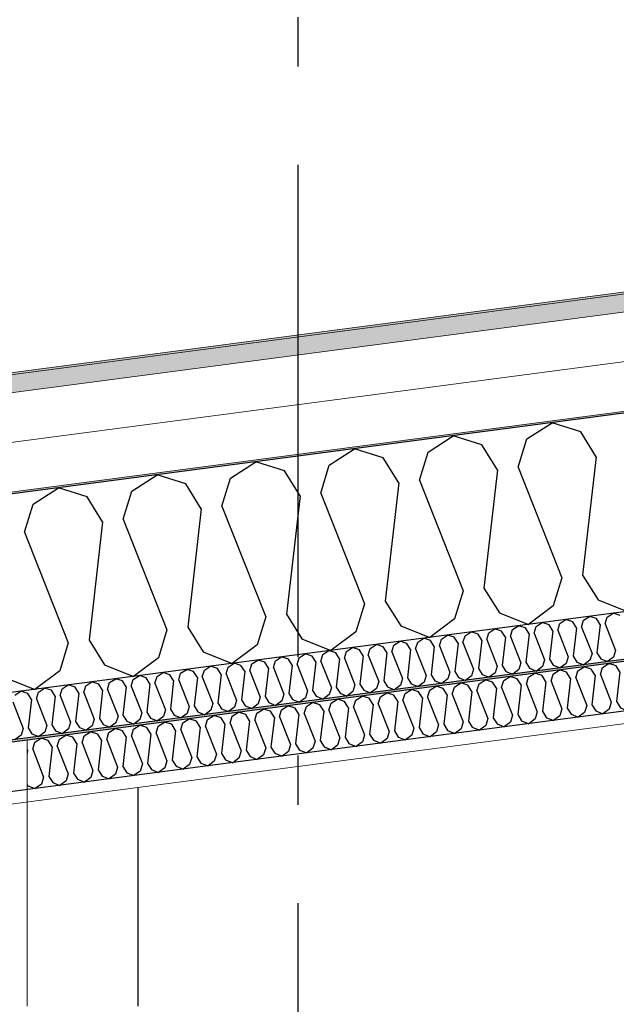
# Model space of a CAD drawing. Header units: millimetres. Extents: x -78920 to -55226, y -2070 to 13065.
# Tile 52 of 78: x -67756 to -67150, y 10012 to 11012. Entities that reach past the tile are written whole.
import ezdxf
from ezdxf.enums import TextEntityAlignment as Align

# ---------------------------------------------------------------- set-up
doc = ezdxf.new("R2010")
doc.units = ezdxf.units.MM
doc.header["$LTSCALE"] = 0.5
doc.header["$MEASUREMENT"] = 0
doc.linetypes.add('Akselinje', pattern=[1500, 1000, -200, 100, -200])
doc.linetypes.add('PLINE', pattern=[0])
doc.layers.add('236- Innvendig kledning og overflate(Nye konstruksjoner)', color=7, linetype='Continuous', lineweight=0)
doc.layers.add('262- Taktekking(Nye konstruksjoner)', color=7, linetype='Continuous', lineweight=0)
for name, color, linetype in [('242- Ikke-bærende innervegger (Skravur)(Nye konstruksjoner)', 7, 'Continuous'), ('242- Ikke-bærende innervegger(Nye konstruksjoner)', 7, 'Continuous'), ('256- Faste himlinger og overflatebehandling (Skravur)(Nye konstruksjoner)', 7, 'Continuous'), ('256- Faste himlinger og overflatebehandling(Nye konstruksjoner)', 7, 'Continuous'), ('261- Primærkonstruksjon (tak)', 7, 'Continuous'), ('261- Primærkonstruksjon (tak) (Skravur)', 7, 'Continuous'), ('262- Taktekking (Skravur)(Nye konstruksjoner)', 7, 'Continuous'), ('82-- Modullinjer', 7, 'Continuous'), ('832- Tekst bygning(Nye konstruksjoner)', 7, 'Continuous')]:
    doc.layers.add(name, color=color, linetype=linetype)
doc.styles.add('GENERATED_STYLE_1', font='arial.ttf')
doc.dimstyles.new('GENERATED_STYLE__2', dxfattribs={"dimtxt": 0.18, "dimasz": 182.4, "dimexe": 0.18, "dimexo": 0.0625, "dimgap": 0, "dimtad": 0, "dimtih": 1, "dimtoh": 1, "dimdec": 4, "dimzin": 0, "dimdsep": 46, "dimcen": 0.09, "dimadec": 0, "dimazin": 0, "dimtfac": 1, "dimtdec": 4, "dimtmove": 0, "dimatfit": 3, "dimldrblk": 'ARROWHEAD_5', "dimfxl": 1, "dimtolj": 1, "dimtzin": 0, "dimarcsym": 0})

# ---------------------------------------------------------------- blocks, each defined once
blk = doc.blocks.new('*X5')
at = {"layer": '261- Primærkonstruksjon (tak) (Skravur)', "linetype": 'PLINE'}
for p, q in [((-67240.6, 10586.2), (-67214.9, 10602.7)), ((-67185.8, 10593.4), (-67214.9, 10602.7)), ((-67170, 10568.1), (-67185.8, 10593.4)), ((-67340.9, 10572.9), (-67315.2, 10589.5)), ((-67286.1, 10580.2), (-67315.2, 10589.5)), ((-67249.3, 10557.7), (-67240.6, 10586.2)), ((-67441.2, 10559.7), (-67415.5, 10576.3)), ((-67386.4, 10567), (-67415.5, 10576.3)), ((-67349.6, 10544.5), (-67340.9, 10572.9)), ((-67270.3, 10554.9), (-67286.1, 10580.2)), ((-67541.5, 10546.5), (-67515.8, 10563.1)), ((-67486.7, 10553.7), (-67515.8, 10563.1)), ((-67370.6, 10541.7), (-67386.4, 10567)), ((-67170, 10568.1), (-67183.8, 10448)), ((-67470.9, 10528.5), (-67486.7, 10553.7)), ((-67449.9, 10531.3), (-67441.2, 10559.7)), ((-67270.3, 10554.9), (-67284.1, 10434.8)), ((-67249.3, 10557.7), (-67204.9, 10445.2)), ((-67641.8, 10533.3), (-67616.1, 10549.9)), ((-67587, 10540.5), (-67616.1, 10549.9)), ((-67550.2, 10518.1), (-67541.5, 10546.5)), ((-67370.6, 10541.7), (-67384.4, 10421.6)), ((-67349.6, 10544.5), (-67305.2, 10432)), ((-67742.1, 10520.1), (-67716.4, 10536.7)), ((-67687.3, 10527.3), (-67716.4, 10536.7)), ((-67650.5, 10504.9), (-67641.8, 10533.3)), ((-67571.3, 10515.3), (-67587, 10540.5)), ((-67449.9, 10531.3), (-67405.5, 10418.8)), ((-67671.6, 10502.1), (-67687.3, 10527.3)), ((-67470.9, 10528.5), (-67484.7, 10408.4)), ((-67750.8, 10491.7), (-67742.1, 10520.1)), ((-67571.3, 10515.3), (-67585, 10395.1)), ((-67550.2, 10518.1), (-67505.8, 10405.6)), ((-67671.6, 10502.1), (-67685.3, 10381.9)), ((-67650.5, 10504.9), (-67606.1, 10392.4)), ((-67750.8, 10491.7), (-67706.4, 10379.2)), ((-67204.9, 10445.2), (-67213.6, 10416.7)), ((-67183.8, 10448), (-67168, 10422.7)), ((-67305.2, 10432), (-67313.9, 10403.5)), ((-67284.1, 10434.8), (-67268.3, 10409.5)), ((-67384.4, 10421.6), (-67368.6, 10396.3)), ((-67168, 10422.7), (-67138.6, 10411)), ((-67405.5, 10418.8), (-67414.2, 10390.3)), ((-67213.6, 10416.7), (-67238.9, 10397.8)), ((-67505.8, 10405.6), (-67514.5, 10377.1)), ((-67484.7, 10408.4), (-67469, 10383.1)), ((-67313.9, 10403.5), (-67339.2, 10384.6)), ((-67268.3, 10409.5), (-67238.9, 10397.8)), ((-67606.1, 10392.4), (-67614.8, 10363.9)), ((-67585, 10395.1), (-67569.3, 10369.9)), ((-67368.6, 10396.3), (-67339.2, 10384.6)), ((-67685.3, 10381.9), (-67669.6, 10356.7)), ((-67469, 10383.1), (-67439.5, 10371.4)), ((-67414.2, 10390.3), (-67439.5, 10371.4)), ((-67706.4, 10379.2), (-67715.1, 10350.7)), ((-67514.5, 10377.1), (-67539.9, 10358.2)), ((-67614.8, 10363.9), (-67640.2, 10345)), ((-67569.3, 10369.9), (-67539.9, 10358.2)), ((-67669.6, 10356.7), (-67640.2, 10345)), ((-67769.9, 10343.5), (-67740.5, 10331.8)), ((-67715.1, 10350.7), (-67740.5, 10331.8))]:
    blk.add_line(p, q, dxfattribs=at)
blk = doc.blocks.new('*X33')
at = {"layer": '256- Faste himlinger og overflatebehandling (Skravur)(Nye konstruksjoner)', "linetype": 'PLINE'}
for p, q in [((-67063.3, 10367.2), (-67056.9, 10371.4)), ((-67049.6, 10369), (-67056.9, 10371.4)), ((-67038.2, 10370.5), (-67031.8, 10374.7)), ((-67024.5, 10372.3), (-67031.8, 10374.7)), ((-67020.6, 10366), (-67024.5, 10372.3)), ((-67015.3, 10366.7), (-67013.1, 10373.8)), ((-67013.1, 10373.8), (-67010.7, 10375.4)), ((-67138.5, 10357.3), (-67132.1, 10361.5)), ((-67124.8, 10359.1), (-67132.1, 10361.5)), ((-67113.4, 10360.6), (-67107, 10364.8)), ((-67099.7, 10362.4), (-67107, 10364.8)), ((-67095.8, 10356.1), (-67099.7, 10362.4)), ((-67090.5, 10356.8), (-67088.4, 10363.9)), ((-67088.4, 10363.9), (-67081.9, 10368.1)), ((-67074.7, 10365.7), (-67081.9, 10368.1)), ((-67070.7, 10359.4), (-67074.7, 10365.7)), ((-67065.5, 10360.1), (-67063.3, 10367.2)), ((-67045.7, 10362.7), (-67049.6, 10369)), ((-67045.7, 10362.7), (-67049.1, 10332.7)), ((-67040.4, 10363.4), (-67038.2, 10370.5)), ((-67040.4, 10363.4), (-67029.3, 10335.3)), ((-67020.6, 10366), (-67024, 10336)), ((-67015.3, 10366.7), (-67010.7, 10354.9)), ((-67213.8, 10347.4), (-67207.3, 10351.6)), ((-67200.1, 10349.2), (-67207.3, 10351.6)), ((-67188.7, 10350.7), (-67182.3, 10354.9)), ((-67175, 10352.5), (-67182.3, 10354.9)), ((-67171, 10346.2), (-67175, 10352.5)), ((-67165.8, 10346.9), (-67163.6, 10354)), ((-67163.6, 10354), (-67157.2, 10358.2)), ((-67149.9, 10355.8), (-67157.2, 10358.2)), ((-67146, 10349.5), (-67149.9, 10355.8)), ((-67140.7, 10350.2), (-67138.5, 10357.3)), ((-67120.9, 10352.8), (-67124.8, 10359.1)), ((-67120.9, 10352.8), (-67124.3, 10322.8)), ((-67115.6, 10353.5), (-67113.4, 10360.6)), ((-67115.6, 10353.5), (-67104.5, 10325.4)), ((-67095.8, 10356.1), (-67099.3, 10326.1)), ((-67090.5, 10356.8), (-67079.4, 10328.7)), ((-67070.7, 10359.4), (-67074.2, 10329.4)), ((-67065.5, 10360.1), (-67054.4, 10332)), ((-67289, 10337.5), (-67282.6, 10341.7)), ((-67275.3, 10339.3), (-67282.6, 10341.7)), ((-67263.9, 10340.8), (-67257.5, 10345)), ((-67250.2, 10342.6), (-67257.5, 10345)), ((-67246.3, 10336.3), (-67250.2, 10342.6)), ((-67241, 10337), (-67238.8, 10344.1)), ((-67238.8, 10344.1), (-67232.4, 10348.3)), ((-67225.1, 10345.9), (-67232.4, 10348.3)), ((-67221.2, 10339.6), (-67225.1, 10345.9)), ((-67215.9, 10340.3), (-67213.8, 10347.4)), ((-67196.1, 10342.9), (-67200.1, 10349.2)), ((-67196.1, 10342.9), (-67199.6, 10312.9)), ((-67190.8, 10343.6), (-67188.7, 10350.7)), ((-67190.8, 10343.6), (-67179.7, 10315.5)), ((-67171, 10346.2), (-67174.5, 10316.2)), ((-67165.8, 10346.9), (-67154.7, 10318.8)), ((-67146, 10349.5), (-67149.4, 10319.5)), ((-67140.7, 10350.2), (-67129.6, 10322.1)), ((-67364.2, 10327.6), (-67357.8, 10331.8)), ((-67350.5, 10329.4), (-67357.8, 10331.8)), ((-67339.1, 10330.9), (-67332.7, 10335.1)), ((-67325.4, 10332.7), (-67332.7, 10335.1)), ((-67321.5, 10326.4), (-67325.4, 10332.7)), ((-67316.2, 10327.1), (-67314.1, 10334.2)), ((-67314.1, 10334.2), (-67307.6, 10338.4)), ((-67300.4, 10336), (-67307.6, 10338.4)), ((-67296.4, 10329.7), (-67300.4, 10336)), ((-67291.2, 10330.4), (-67289, 10337.5)), ((-67271.3, 10333), (-67275.3, 10339.3)), ((-67271.3, 10333), (-67274.8, 10303)), ((-67266.1, 10333.7), (-67263.9, 10340.8)), ((-67266.1, 10333.7), (-67255, 10305.6)), ((-67246.3, 10336.3), (-67249.7, 10306.3)), ((-67241, 10337), (-67229.9, 10308.9)), ((-67221.2, 10339.6), (-67224.6, 10309.6)), ((-67215.9, 10340.3), (-67204.8, 10312.2)), ((-67054.4, 10332), (-67056.5, 10324.9)), ((-67049.1, 10332.7), (-67045.2, 10326.4)), ((-67029.3, 10335.3), (-67031.5, 10328.2)), ((-67024, 10336), (-67020.1, 10329.7)), ((-67439.4, 10317.7), (-67433, 10321.8)), ((-67425.7, 10319.5), (-67433, 10321.8)), ((-67414.4, 10321), (-67407.9, 10325.1)), ((-67400.7, 10322.8), (-67407.9, 10325.1)), ((-67396.7, 10316.5), (-67400.7, 10322.8)), ((-67391.5, 10317.2), (-67389.3, 10324.3)), ((-67389.3, 10324.3), (-67382.9, 10328.4)), ((-67375.6, 10326.1), (-67382.9, 10328.4)), ((-67371.7, 10319.8), (-67375.6, 10326.1)), ((-67366.4, 10320.5), (-67364.2, 10327.6)), ((-67346.6, 10323.1), (-67350.5, 10329.4)), ((-67346.6, 10323.1), (-67350, 10293.1)), ((-67341.3, 10323.8), (-67339.1, 10330.9)), ((-67341.3, 10323.8), (-67330.2, 10295.7)), ((-67321.5, 10326.4), (-67324.9, 10296.4)), ((-67316.2, 10327.1), (-67305.1, 10299)), ((-67296.4, 10329.7), (-67299.9, 10299.7)), ((-67291.2, 10330.4), (-67280.1, 10302.3)), ((-67129.6, 10322.1), (-67131.8, 10315)), ((-67124.3, 10322.8), (-67120.4, 10316.5)), ((-67104.5, 10325.4), (-67106.7, 10318.3)), ((-67099.3, 10326.1), (-67095.3, 10319.8)), ((-67081.6, 10321.6), (-67088, 10316.8)), ((-67079.4, 10328.7), (-67081.6, 10321.6)), ((-67074.2, 10329.4), (-67070.2, 10323.1)), ((-67070.2, 10323.1), (-67062.9, 10320.1)), ((-67056.5, 10324.9), (-67062.9, 10320.1)), ((-67045.2, 10326.4), (-67037.8, 10323.4)), ((-67031.5, 10328.2), (-67037.8, 10323.4)), ((-67020.1, 10329.7), (-67012.7, 10326.7)), ((-67010.7, 10328.3), (-67012.7, 10326.7)), ((-67514.7, 10307.8), (-67508.2, 10311.9)), ((-67501, 10309.6), (-67508.2, 10311.9)), ((-67489.6, 10311.1), (-67483.2, 10315.2)), ((-67475.9, 10312.9), (-67483.2, 10315.2)), ((-67472, 10306.6), (-67475.9, 10312.9)), ((-67466.7, 10307.3), (-67464.5, 10314.4)), ((-67464.5, 10314.4), (-67458.1, 10318.5)), ((-67450.8, 10316.2), (-67458.1, 10318.5)), ((-67446.9, 10309.9), (-67450.8, 10316.2)), ((-67441.6, 10310.6), (-67439.4, 10317.7)), ((-67421.8, 10313.2), (-67425.7, 10319.5)), ((-67421.8, 10313.2), (-67425.2, 10283.2)), ((-67416.5, 10313.9), (-67414.4, 10321)), ((-67416.5, 10313.9), (-67405.4, 10285.8)), ((-67396.7, 10316.5), (-67400.2, 10286.5)), ((-67391.5, 10317.2), (-67380.4, 10289.1)), ((-67371.7, 10319.8), (-67375.1, 10289.8)), ((-67366.4, 10320.5), (-67355.3, 10292.4)), ((-67204.8, 10312.2), (-67207, 10305.1)), ((-67199.6, 10312.9), (-67195.6, 10306.6)), ((-67179.7, 10315.5), (-67181.9, 10308.4)), ((-67174.5, 10316.2), (-67170.5, 10309.9)), ((-67156.8, 10311.7), (-67163.2, 10306.9)), ((-67154.7, 10318.8), (-67156.8, 10311.7)), ((-67149.4, 10319.5), (-67145.5, 10313.2)), ((-67145.5, 10313.2), (-67138.1, 10310.2)), ((-67131.8, 10315), (-67138.1, 10310.2)), ((-67120.4, 10316.5), (-67113, 10313.5)), ((-67106.7, 10318.3), (-67113, 10313.5)), ((-67095.3, 10319.8), (-67088, 10316.8)), ((-67589.9, 10297.9), (-67583.5, 10302)), ((-67576.2, 10299.7), (-67583.5, 10302)), ((-67564.8, 10301.2), (-67558.4, 10305.3)), ((-67551.1, 10303), (-67558.4, 10305.3)), ((-67547.2, 10296.7), (-67551.1, 10303)), ((-67541.9, 10297.4), (-67539.7, 10304.5)), ((-67539.7, 10304.5), (-67533.3, 10308.6)), ((-67526.1, 10306.3), (-67533.3, 10308.6)), ((-67522.1, 10300), (-67526.1, 10306.3)), ((-67516.8, 10300.7), (-67514.7, 10307.8)), ((-67497, 10303.3), (-67501, 10309.6)), ((-67497, 10303.3), (-67500.5, 10273.3)), ((-67491.8, 10304), (-67489.6, 10311.1)), ((-67491.8, 10304), (-67480.7, 10275.9)), ((-67472, 10306.6), (-67475.4, 10276.6)), ((-67466.7, 10307.3), (-67455.6, 10279.2)), ((-67446.9, 10309.9), (-67450.3, 10279.9)), ((-67441.6, 10310.6), (-67430.5, 10282.5)), ((-67280.1, 10302.3), (-67282.2, 10295.2)), ((-67274.8, 10303), (-67270.8, 10296.7)), ((-67255, 10305.6), (-67257.2, 10298.5)), ((-67249.7, 10306.3), (-67245.8, 10300)), ((-67232.1, 10301.8), (-67238.4, 10297)), ((-67229.9, 10308.9), (-67232.1, 10301.8)), ((-67224.6, 10309.6), (-67220.7, 10303.3)), ((-67220.7, 10303.3), (-67213.3, 10300.3)), ((-67207, 10305.1), (-67213.3, 10300.3)), ((-67195.6, 10306.6), (-67188.3, 10303.6)), ((-67181.9, 10308.4), (-67188.3, 10303.6)), ((-67170.5, 10309.9), (-67163.2, 10306.9)), ((-67665.1, 10288), (-67658.7, 10292.1)), ((-67651.4, 10289.8), (-67658.7, 10292.1)), ((-67642.2, 10284.2), (-67640.1, 10291.3)), ((-67640.1, 10291.3), (-67633.6, 10295.4)), ((-67626.4, 10293.1), (-67633.6, 10295.4)), ((-67622.4, 10286.8), (-67626.4, 10293.1)), ((-67617.1, 10287.5), (-67615, 10294.6)), ((-67615, 10294.6), (-67608.6, 10298.7)), ((-67601.3, 10296.4), (-67608.6, 10298.7)), ((-67597.3, 10290.1), (-67601.3, 10296.4)), ((-67592.1, 10290.8), (-67589.9, 10297.9)), ((-67572.3, 10293.4), (-67576.2, 10299.7)), ((-67572.3, 10293.4), (-67575.7, 10263.3)), ((-67567, 10294.1), (-67564.8, 10301.2)), ((-67567, 10294.1), (-67555.9, 10266)), ((-67547.2, 10296.7), (-67550.6, 10266.7)), ((-67541.9, 10297.4), (-67530.8, 10269.3)), ((-67522.1, 10300), (-67525.6, 10270)), ((-67516.8, 10300.7), (-67505.7, 10272.6)), ((-67355.3, 10292.4), (-67357.5, 10285.3)), ((-67350, 10293.1), (-67346.1, 10286.7)), ((-67330.2, 10295.7), (-67332.4, 10288.6)), ((-67324.9, 10296.4), (-67321, 10290.1)), ((-67307.3, 10291.9), (-67313.6, 10287.1)), ((-67305.1, 10299), (-67307.3, 10291.9)), ((-67299.9, 10299.7), (-67295.9, 10293.4)), ((-67295.9, 10293.4), (-67288.6, 10290.4)), ((-67282.2, 10295.2), (-67288.6, 10290.4)), ((-67270.8, 10296.7), (-67263.5, 10293.7)), ((-67257.2, 10298.5), (-67263.5, 10293.7)), ((-67245.8, 10300), (-67238.4, 10297)), ((-67740.4, 10278.1), (-67733.9, 10282.2)), ((-67726.7, 10279.9), (-67733.9, 10282.2)), ((-67717.5, 10274.3), (-67715.3, 10281.4)), ((-67715.3, 10281.4), (-67708.9, 10285.5)), ((-67701.6, 10283.2), (-67708.9, 10285.5)), ((-67697.6, 10276.9), (-67701.6, 10283.2)), ((-67692.4, 10277.6), (-67690.2, 10284.7)), ((-67690.2, 10284.7), (-67683.8, 10288.8)), ((-67676.5, 10286.5), (-67683.8, 10288.8)), ((-67672.6, 10280.2), (-67676.5, 10286.5)), ((-67667.3, 10280.9), (-67665.1, 10288)), ((-67647.5, 10283.5), (-67651.4, 10289.8)), ((-67647.5, 10283.5), (-67650.9, 10253.4)), ((-67642.2, 10284.2), (-67631.1, 10256.1)), ((-67622.4, 10286.8), (-67625.9, 10256.7)), ((-67617.1, 10287.5), (-67606.1, 10259.4)), ((-67597.3, 10290.1), (-67600.8, 10260)), ((-67592.1, 10290.8), (-67581, 10262.7)), ((-67430.5, 10282.5), (-67432.7, 10275.3)), ((-67425.2, 10283.2), (-67421.3, 10276.8)), ((-67405.4, 10285.8), (-67407.6, 10278.6)), ((-67400.2, 10286.5), (-67396.2, 10280.1)), ((-67382.5, 10281.9), (-67388.9, 10277.2)), ((-67380.4, 10289.1), (-67382.5, 10281.9)), ((-67375.1, 10289.8), (-67371.2, 10283.4)), ((-67371.2, 10283.4), (-67363.8, 10280.5)), ((-67357.5, 10285.3), (-67363.8, 10280.5)), ((-67346.1, 10286.7), (-67338.7, 10283.8)), ((-67332.4, 10288.6), (-67338.7, 10283.8)), ((-67321, 10290.1), (-67313.6, 10287.1)), ((-67742.5, 10271), (-67740.4, 10278.1)), ((-67722.7, 10273.6), (-67726.7, 10279.9)), ((-67722.7, 10273.6), (-67726.2, 10243.5)), ((-67717.5, 10274.3), (-67706.4, 10246.1)), ((-67697.6, 10276.9), (-67701.1, 10246.8)), ((-67692.4, 10277.6), (-67681.3, 10249.5)), ((-67672.6, 10280.2), (-67676, 10250.1)), ((-67667.3, 10280.9), (-67656.2, 10252.8)), ((-67505.7, 10272.6), (-67507.9, 10265.4)), ((-67500.5, 10273.3), (-67496.5, 10266.9)), ((-67480.7, 10275.9), (-67482.8, 10268.7)), ((-67475.4, 10276.6), (-67471.5, 10270.2)), ((-67457.8, 10272), (-67464.1, 10267.3)), ((-67455.6, 10279.2), (-67457.8, 10272)), ((-67450.3, 10279.9), (-67446.4, 10273.5)), ((-67446.4, 10273.5), (-67439, 10270.6)), ((-67432.7, 10275.3), (-67439, 10270.6)), ((-67421.3, 10276.8), (-67414, 10273.9)), ((-67407.6, 10278.6), (-67414, 10273.9)), ((-67396.2, 10280.1), (-67388.9, 10277.2)), ((-67747.8, 10270.3), (-67748.2, 10270.9)), ((-67747.8, 10270.3), (-67748.2, 10267.1)), ((-67742.5, 10271), (-67731.4, 10242.8)), ((-67581, 10262.7), (-67583.1, 10255.5)), ((-67575.7, 10263.3), (-67571.8, 10257)), ((-67555.9, 10266), (-67558.1, 10258.8)), ((-67550.6, 10266.7), (-67546.7, 10260.3)), ((-67533, 10262.1), (-67539.3, 10257.4)), ((-67530.8, 10269.3), (-67533, 10262.1)), ((-67525.6, 10270), (-67521.6, 10263.6)), ((-67521.6, 10263.6), (-67514.3, 10260.7)), ((-67507.9, 10265.4), (-67514.3, 10260.7)), ((-67496.5, 10266.9), (-67489.2, 10264)), ((-67482.8, 10268.7), (-67489.2, 10264)), ((-67471.5, 10270.2), (-67464.1, 10267.3)), ((-67656.2, 10252.8), (-67658.4, 10245.6)), ((-67650.9, 10253.4), (-67647, 10247.1)), ((-67631.1, 10256.1), (-67633.3, 10248.9)), ((-67625.9, 10256.7), (-67621.9, 10250.4)), ((-67608.2, 10252.2), (-67614.6, 10247.5)), ((-67606.1, 10259.4), (-67608.2, 10252.2)), ((-67600.8, 10260), (-67596.8, 10253.7)), ((-67596.8, 10253.7), (-67589.5, 10250.8)), ((-67583.1, 10255.5), (-67589.5, 10250.8)), ((-67571.8, 10257), (-67564.4, 10254.1)), ((-67558.1, 10258.8), (-67564.4, 10254.1)), ((-67546.7, 10260.3), (-67539.3, 10257.4)), ((-67731.4, 10242.8), (-67733.6, 10235.7)), ((-67726.2, 10243.5), (-67722.2, 10237.2)), ((-67706.4, 10246.1), (-67708.5, 10239)), ((-67701.1, 10246.8), (-67697.1, 10240.5)), ((-67683.5, 10242.3), (-67689.8, 10237.6)), ((-67681.3, 10249.5), (-67683.5, 10242.3)), ((-67676, 10250.1), (-67672.1, 10243.8)), ((-67672.1, 10243.8), (-67664.7, 10240.9)), ((-67658.4, 10245.6), (-67664.7, 10240.9)), ((-67647, 10247.1), (-67639.6, 10244.2)), ((-67633.3, 10248.9), (-67639.6, 10244.2)), ((-67621.9, 10250.4), (-67614.6, 10247.5)), ((-67748.2, 10235.3), (-67747.3, 10233.9)), ((-67747.3, 10233.9), (-67740, 10231)), ((-67733.6, 10235.7), (-67740, 10231)), ((-67722.2, 10237.2), (-67714.9, 10234.3)), ((-67708.5, 10239), (-67714.9, 10234.3)), ((-67697.1, 10240.5), (-67689.8, 10237.6))]:
    blk.add_line(p, q, dxfattribs=at)
blk = doc.blocks.new('*X34')
at = {"layer": '256- Faste himlinger og overflatebehandling (Skravur)(Nye konstruksjoner)', "linetype": 'PLINE'}
for p, q in [((-67207, 10398.9), (-67200.8, 10402.8)), ((-67193.8, 10400.6), (-67200.8, 10402.8)), ((-67185, 10395.2), (-67182.9, 10402)), ((-67182.9, 10402), (-67176.7, 10406)), ((-67169.8, 10403.8), (-67176.7, 10406)), ((-67166, 10397.7), (-67169.8, 10403.8)), ((-67160.9, 10398.4), (-67158.8, 10405.2)), ((-67158.8, 10405.2), (-67152.7, 10409.2)), ((-67145.7, 10406.9), (-67152.7, 10409.2)), ((-67279.2, 10389.4), (-67273, 10393.3)), ((-67266.1, 10391.1), (-67273, 10393.3)), ((-67257.2, 10385.7), (-67255.1, 10392.5)), ((-67255.1, 10392.5), (-67249, 10396.5)), ((-67242, 10394.3), (-67249, 10396.5)), ((-67238.2, 10388.2), (-67242, 10394.3)), ((-67233.1, 10388.9), (-67231.1, 10395.7)), ((-67231.1, 10395.7), (-67224.9, 10399.7)), ((-67217.9, 10397.4), (-67224.9, 10399.7)), ((-67214.1, 10391.4), (-67217.9, 10397.4)), ((-67214.1, 10391.4), (-67217.4, 10362.5)), ((-67209.1, 10392), (-67207, 10398.9)), ((-67209.1, 10392), (-67198.4, 10365)), ((-67190.1, 10394.5), (-67193.8, 10400.6)), ((-67190.1, 10394.5), (-67193.4, 10365.7)), ((-67185, 10395.2), (-67174.3, 10368.2)), ((-67166, 10397.7), (-67169.3, 10368.9)), ((-67160.9, 10398.4), (-67150.3, 10371.4)), ((-67351.4, 10379.9), (-67345.3, 10383.8)), ((-67338.3, 10381.6), (-67345.3, 10383.8)), ((-67334.5, 10375.5), (-67338.3, 10381.6)), ((-67329.4, 10376.2), (-67327.3, 10383)), ((-67327.3, 10383), (-67321.2, 10387)), ((-67314.2, 10384.8), (-67321.2, 10387)), ((-67310.4, 10378.7), (-67314.2, 10384.8)), ((-67305.4, 10379.4), (-67303.3, 10386.2)), ((-67303.3, 10386.2), (-67297.1, 10390.2)), ((-67290.1, 10387.9), (-67297.1, 10390.2)), ((-67286.3, 10381.9), (-67290.1, 10387.9)), ((-67286.3, 10381.9), (-67289.6, 10353)), ((-67281.3, 10382.5), (-67279.2, 10389.4)), ((-67281.3, 10382.5), (-67270.6, 10355.5)), ((-67262.3, 10385), (-67266.1, 10391.1)), ((-67262.3, 10385), (-67265.6, 10356.2)), ((-67257.2, 10385.7), (-67246.6, 10358.7)), ((-67238.2, 10388.2), (-67241.5, 10359.4)), ((-67233.1, 10388.9), (-67222.5, 10361.9)), ((-67423.6, 10370.3), (-67417.5, 10374.3)), ((-67410.5, 10372.1), (-67417.5, 10374.3)), ((-67406.7, 10366), (-67410.5, 10372.1)), ((-67401.7, 10366.7), (-67399.6, 10373.5)), ((-67399.6, 10373.5), (-67393.4, 10377.5)), ((-67386.4, 10375.2), (-67393.4, 10377.5)), ((-67382.6, 10369.2), (-67386.4, 10375.2)), ((-67377.6, 10369.9), (-67375.5, 10376.7)), ((-67375.5, 10376.7), (-67369.3, 10380.7)), ((-67362.3, 10378.4), (-67369.3, 10380.7)), ((-67358.6, 10372.4), (-67362.3, 10378.4)), ((-67358.6, 10372.4), (-67361.9, 10343.5)), ((-67353.5, 10373), (-67351.4, 10379.9)), ((-67353.5, 10373), (-67342.9, 10346)), ((-67334.5, 10375.5), (-67337.8, 10346.7)), ((-67329.4, 10376.2), (-67318.8, 10349.2)), ((-67310.4, 10378.7), (-67313.7, 10349.9)), ((-67305.4, 10379.4), (-67294.7, 10352.4)), ((-67150.3, 10371.4), (-67152.4, 10364.5)), ((-67519.9, 10357.7), (-67513.8, 10361.6)), ((-67506.8, 10359.4), (-67513.8, 10361.6)), ((-67495.9, 10360.8), (-67489.7, 10364.8)), ((-67482.7, 10362.6), (-67489.7, 10364.8)), ((-67478.9, 10356.5), (-67482.7, 10362.6)), ((-67473.9, 10357.2), (-67471.8, 10364)), ((-67471.8, 10364), (-67465.6, 10368)), ((-67458.6, 10365.7), (-67465.6, 10368)), ((-67454.9, 10359.7), (-67458.6, 10365.7)), ((-67449.8, 10360.3), (-67447.7, 10367.2)), ((-67447.7, 10367.2), (-67441.6, 10371.2)), ((-67434.6, 10368.9), (-67441.6, 10371.2)), ((-67430.8, 10362.8), (-67434.6, 10368.9)), ((-67430.8, 10362.8), (-67434.1, 10334)), ((-67425.7, 10363.5), (-67423.6, 10370.3)), ((-67425.7, 10363.5), (-67415.1, 10336.5)), ((-67406.7, 10366), (-67410, 10337.2)), ((-67401.7, 10366.7), (-67391, 10339.7)), ((-67382.6, 10369.2), (-67385.9, 10340.4)), ((-67377.6, 10369.9), (-67366.9, 10342.9)), ((-67222.5, 10361.9), (-67224.6, 10355)), ((-67217.4, 10362.5), (-67213.6, 10356.5)), ((-67198.4, 10365), (-67200.5, 10358.2)), ((-67193.4, 10365.7), (-67189.6, 10359.6)), ((-67176.4, 10361.4), (-67182.5, 10356.8)), ((-67174.3, 10368.2), (-67176.4, 10361.4)), ((-67169.3, 10368.9), (-67165.5, 10362.8)), ((-67165.5, 10362.8), (-67158.4, 10360)), ((-67152.4, 10364.5), (-67158.4, 10360)), ((-67592.2, 10348.2), (-67586, 10352.1)), ((-67579, 10349.9), (-67586, 10352.1)), ((-67570.2, 10344.5), (-67568.1, 10351.3)), ((-67568.1, 10351.3), (-67561.9, 10355.3)), ((-67554.9, 10353.1), (-67561.9, 10355.3)), ((-67551.2, 10347), (-67554.9, 10353.1)), ((-67546.1, 10347.7), (-67544, 10354.5)), ((-67544, 10354.5), (-67537.8, 10358.5)), ((-67530.9, 10356.2), (-67537.8, 10358.5)), ((-67527.1, 10350.2), (-67530.9, 10356.2)), ((-67522, 10350.8), (-67519.9, 10357.7)), ((-67503, 10353.3), (-67506.8, 10359.4)), ((-67503, 10353.3), (-67506.3, 10324.5)), ((-67497.9, 10354), (-67495.9, 10360.8)), ((-67497.9, 10354), (-67487.3, 10327)), ((-67478.9, 10356.5), (-67482.2, 10327.7)), ((-67473.9, 10357.2), (-67463.2, 10330.2)), ((-67454.9, 10359.7), (-67458.2, 10330.8)), ((-67449.8, 10360.3), (-67439.1, 10333.3)), ((-67294.7, 10352.4), (-67296.8, 10345.5)), ((-67289.6, 10353), (-67285.9, 10347)), ((-67270.6, 10355.5), (-67272.7, 10348.7)), ((-67265.6, 10356.2), (-67261.8, 10350.1)), ((-67248.6, 10351.9), (-67254.7, 10347.3)), ((-67246.6, 10358.7), (-67248.6, 10351.9)), ((-67241.5, 10359.4), (-67237.7, 10353.3)), ((-67237.7, 10353.3), (-67230.7, 10350.5)), ((-67224.6, 10355), (-67230.7, 10350.5)), ((-67213.6, 10356.5), (-67206.6, 10353.7)), ((-67200.5, 10358.2), (-67206.6, 10353.7)), ((-67189.6, 10359.6), (-67182.5, 10356.8)), ((-67664.4, 10338.7), (-67658.2, 10342.6)), ((-67651.2, 10340.4), (-67658.2, 10342.6)), ((-67642.4, 10335), (-67640.3, 10341.8)), ((-67640.3, 10341.8), (-67634.1, 10345.8)), ((-67627.2, 10343.6), (-67634.1, 10345.8)), ((-67623.4, 10337.5), (-67627.2, 10343.6)), ((-67618.3, 10338.2), (-67616.2, 10345)), ((-67616.2, 10345), (-67610.1, 10349)), ((-67603.1, 10346.7), (-67610.1, 10349)), ((-67599.3, 10340.7), (-67603.1, 10346.7)), ((-67594.2, 10341.3), (-67592.2, 10348.2)), ((-67594.2, 10341.3), (-67583.6, 10314.3)), ((-67575.2, 10343.8), (-67579, 10349.9)), ((-67575.2, 10343.8), (-67578.5, 10315)), ((-67570.2, 10344.5), (-67559.5, 10317.5)), ((-67551.2, 10347), (-67554.5, 10318.2)), ((-67546.1, 10347.7), (-67535.4, 10320.7)), ((-67527.1, 10350.2), (-67530.4, 10321.3)), ((-67522, 10350.8), (-67511.4, 10323.8)), ((-67366.9, 10342.9), (-67369, 10336)), ((-67361.9, 10343.5), (-67358.1, 10337.5)), ((-67342.9, 10346), (-67344.9, 10339.2)), ((-67337.8, 10346.7), (-67334, 10340.6)), ((-67320.9, 10342.4), (-67327, 10337.8)), ((-67318.8, 10349.2), (-67320.9, 10342.4)), ((-67313.7, 10349.9), (-67309.9, 10343.8)), ((-67309.9, 10343.8), (-67302.9, 10341)), ((-67296.8, 10345.5), (-67302.9, 10341)), ((-67285.9, 10347), (-67278.8, 10344.2)), ((-67272.7, 10348.7), (-67278.8, 10344.2)), ((-67261.8, 10350.1), (-67254.7, 10347.3)), ((-67736.6, 10329.1), (-67730.4, 10333.1)), ((-67723.5, 10330.9), (-67730.4, 10333.1)), ((-67714.6, 10325.5), (-67712.5, 10332.3)), ((-67712.5, 10332.3), (-67706.4, 10336.3)), ((-67699.4, 10334), (-67706.4, 10336.3)), ((-67695.6, 10328), (-67699.4, 10334)), ((-67690.5, 10328.7), (-67688.5, 10335.5)), ((-67688.5, 10335.5), (-67682.3, 10339.5)), ((-67675.3, 10337.2), (-67682.3, 10339.5)), ((-67671.5, 10331.2), (-67675.3, 10337.2)), ((-67666.5, 10331.8), (-67664.4, 10338.7)), ((-67666.5, 10331.8), (-67655.8, 10304.8)), ((-67647.4, 10334.3), (-67651.2, 10340.4)), ((-67647.4, 10334.3), (-67650.8, 10305.5)), ((-67642.4, 10335), (-67631.7, 10308)), ((-67623.4, 10337.5), (-67626.7, 10308.7)), ((-67618.3, 10338.2), (-67607.7, 10311.2)), ((-67599.3, 10340.7), (-67602.6, 10311.8)), ((-67439.1, 10333.3), (-67441.2, 10326.5)), ((-67434.1, 10334), (-67430.3, 10328)), ((-67415.1, 10336.5), (-67417.2, 10329.7)), ((-67410, 10337.2), (-67406.2, 10331.1)), ((-67393.1, 10332.9), (-67399.2, 10328.3)), ((-67391, 10339.7), (-67393.1, 10332.9)), ((-67385.9, 10340.4), (-67382.2, 10334.3)), ((-67382.2, 10334.3), (-67375.1, 10331.5)), ((-67369, 10336), (-67375.1, 10331.5)), ((-67358.1, 10337.5), (-67351, 10334.7)), ((-67344.9, 10339.2), (-67351, 10334.7)), ((-67334, 10340.6), (-67327, 10337.8)), ((-67760.7, 10326), (-67754.5, 10330)), ((-67747.5, 10327.7), (-67754.5, 10330)), ((-67743.7, 10321.6), (-67747.5, 10327.7)), ((-67743.7, 10321.6), (-67747, 10292.8)), ((-67738.7, 10322.3), (-67736.6, 10329.1)), ((-67738.7, 10322.3), (-67728, 10295.3)), ((-67719.7, 10324.8), (-67723.5, 10330.9)), ((-67719.7, 10324.8), (-67723, 10296)), ((-67714.6, 10325.5), (-67704, 10298.5)), ((-67695.6, 10328), (-67698.9, 10299.2)), ((-67690.5, 10328.7), (-67679.9, 10301.7)), ((-67671.5, 10331.2), (-67674.8, 10302.3)), ((-67530.4, 10321.3), (-67526.6, 10315.3)), ((-67511.4, 10323.8), (-67513.5, 10317)), ((-67506.3, 10324.5), (-67502.5, 10318.4)), ((-67487.3, 10327), (-67489.4, 10320.2)), ((-67482.2, 10327.7), (-67478.5, 10321.6)), ((-67478.5, 10321.6), (-67471.4, 10318.8)), ((-67465.3, 10323.3), (-67471.4, 10318.8)), ((-67463.2, 10330.2), (-67465.3, 10323.3)), ((-67458.2, 10330.8), (-67454.4, 10324.8)), ((-67454.4, 10324.8), (-67447.3, 10322)), ((-67441.2, 10326.5), (-67447.3, 10322)), ((-67430.3, 10328), (-67423.3, 10325.1)), ((-67417.2, 10329.7), (-67423.3, 10325.1)), ((-67406.2, 10331.1), (-67399.2, 10328.3)), ((-67762.8, 10319.1), (-67752.1, 10292.1)), ((-67602.6, 10311.8), (-67598.8, 10305.8)), ((-67583.6, 10314.3), (-67585.7, 10307.5)), ((-67578.5, 10315), (-67574.7, 10308.9)), ((-67559.5, 10317.5), (-67561.6, 10310.7)), ((-67554.5, 10318.2), (-67550.7, 10312.1)), ((-67550.7, 10312.1), (-67543.6, 10309.3)), ((-67537.5, 10313.8), (-67543.6, 10309.3)), ((-67535.4, 10320.7), (-67537.5, 10313.8)), ((-67526.6, 10315.3), (-67519.5, 10312.5)), ((-67513.5, 10317), (-67519.5, 10312.5)), ((-67502.5, 10318.4), (-67495.5, 10315.6)), ((-67489.4, 10320.2), (-67495.5, 10315.6)), ((-67679.9, 10301.7), (-67682, 10294.8)), ((-67674.8, 10302.3), (-67671, 10296.3)), ((-67655.8, 10304.8), (-67657.9, 10298)), ((-67650.8, 10305.5), (-67647, 10299.4)), ((-67631.7, 10308), (-67633.8, 10301.2)), ((-67626.7, 10308.7), (-67622.9, 10302.6)), ((-67622.9, 10302.6), (-67615.8, 10299.8)), ((-67609.7, 10304.3), (-67615.8, 10299.8)), ((-67607.7, 10311.2), (-67609.7, 10304.3)), ((-67598.8, 10305.8), (-67591.8, 10303)), ((-67585.7, 10307.5), (-67591.8, 10303)), ((-67574.7, 10308.9), (-67567.7, 10306.1)), ((-67561.6, 10310.7), (-67567.7, 10306.1)), ((-67752.1, 10292.1), (-67754.2, 10285.3)), ((-67747, 10292.8), (-67743.3, 10286.8)), ((-67728, 10295.3), (-67730.1, 10288.5)), ((-67723, 10296), (-67719.2, 10289.9)), ((-67706, 10291.7), (-67712.1, 10287.1)), ((-67704, 10298.5), (-67706, 10291.7)), ((-67698.9, 10299.2), (-67695.1, 10293.1)), ((-67695.1, 10293.1), (-67688.1, 10290.3)), ((-67682, 10294.8), (-67688.1, 10290.3)), ((-67671, 10296.3), (-67664, 10293.5)), ((-67657.9, 10298), (-67664, 10293.5)), ((-67647, 10299.4), (-67639.9, 10296.6)), ((-67633.8, 10301.2), (-67639.9, 10296.6)), ((-67754.2, 10285.3), (-67760.3, 10280.8)), ((-67743.3, 10286.8), (-67736.2, 10283.9)), ((-67730.1, 10288.5), (-67736.2, 10283.9)), ((-67719.2, 10289.9), (-67712.1, 10287.1))]:
    blk.add_line(p, q, dxfattribs=at)
blk = doc.blocks.new('Standard grid marker[5]', base_point=(-67473.2, 12564.6))
at = {"layer": '82-- Modullinjer', "linetype": 'Akselinje'}
blk.add_line((-67473.2, 12364.6), (-67473.2, 1550), dxfattribs=at)
at = {"layer": '82-- Modullinjer', "style": 'GENERATED_STYLE_1'}
for tag, p in [('AC_MarkerText_1_0', (-67473.2, 12902.1)), ('AC_MarkerText_1_1', (-67473.2, 1187.5))]:
    blk.add_attdef(tag, text='', height=175, rotation=360, dxfattribs=at).set_placement(p, align=Align.TOP_CENTER)
blk = doc.blocks.new('ARROWHEAD_5')
at = {"linetype": 'Continuous'}
blk.add_hatch(color=256, dxfattribs=at).paths.add_polyline_path([(-1, 0.2679), (0, 0), (-1, -0.2679)])
blk.add_line((0, 0), (-1, 0), dxfattribs=at)

msp = doc.modelspace()

# ---------------------------------------------------------------- hatches: boundary and pattern name
at = {"layer": '242- Ikke-bærende innervegger (Skravur)(Nye konstruksjoner)', "linetype": 'Continuous'}
h = msp.add_hatch(dxfattribs=at)
h.set_pattern_fill('Gips', color=256, style=0, pattern_type=2)
h.set_pattern_definition([(270, (0, 0), (86.60254, 0), [0, -50]), (270, (43.3, -25), (86.60254, 0), [0, -50])])
h.paths.add_polyline_path([(-67760.7, 6850), (-67748.2, 6850), (-67748.2, 10280.4), (-67760.7, 10278.7)])
at = {"layer": '256- Faste himlinger og overflatebehandling (Skravur)(Nye konstruksjoner)', "linetype": 'Continuous'}
msp.add_hatch(color=256, dxfattribs=at).paths.add_polyline_path([(-69293.2, 10079), (-69293.2, 10077), (-67010.7, 10377.5), (-67010.7, 10379.5)])
h = msp.add_hatch(dxfattribs=at)
h.set_pattern_fill('Gips', color=256, style=0, pattern_type=2)
h.set_pattern_definition([(7.5, (0, 0), (-11.3039, 85.86164), [0, -50]), (7.5, (19.13, 46.19), (-11.3039, 85.86164), [0, -50])])
h.paths.add_polyline_path([(-67748.2, 10217.3), (-67010.7, 10314.4), (-67010.7, 10327), (-67748.2, 10229.9)])
at = {"layer": '262- Taktekking (Skravur)(Nye konstruksjoner)', "linetype": 'Continuous'}
msp.add_hatch(color=256, dxfattribs=at).paths.add_polyline_path([(-75568.2, 9624), (-61278.2, 11505.3), (-61278.2, 11507.4), (-75568.2, 9626)])
h = msp.add_hatch(dxfattribs=at)
h.set_pattern_fill('Prikker_tett', color=256, style=0, pattern_type=2)
h.set_pattern_definition([(0, (0, 0), (0, 43.30127), [0, -25]), (0, (12.5, 21.65), (0, 43.30127), [0, -25])])
h.paths.add_polyline_path([(-75568.2, 9503), (-61328.2, 11377.7), (-61328.2, 11379.7), (-75568.2, 9505)])
at = {"layer": '262- Taktekking(Nye konstruksjoner)', "linetype": 'Continuous'}
msp.add_hatch(color=256, dxfattribs=at).paths.add_polyline_path([(-75568.2, 9605.9), (-61278.2, 11487.2), (-61278.2, 11505.3), (-75568.2, 9624)])

# ---------------------------------------------------------------- linework, layer by layer
at = {"layer": '236- Innvendig kledning og overflate(Nye konstruksjoner)', "linetype": 'PLINE'}
for p, q in [((-67010.7, 10314.4), (-69293.2, 10013.9)), ((-67748.2, 10280.4), (-67748.2, 10010))]:
    msp.add_line(p, q, dxfattribs=at)
at = {"layer": '242- Ikke-bærende innervegger(Nye konstruksjoner)', "linetype": 'PLINE'}
msp.add_line((-67635.7, 10232.1), (-67635.7, 10010), dxfattribs=at)
at = {"layer": '256- Faste himlinger og overflatebehandling(Nye konstruksjoner)', "linetype": 'PLINE'}
for p, q in [((-67010.7, 10379.5), (-69293.2, 10079)), ((-67010.7, 10327), (-69293.2, 10026.5))]:
    msp.add_line(p, q, dxfattribs=at)
at = {"layer": '256- Faste himlinger og overflatebehandling(Nye konstruksjoner)', "linetype": 'PLINE', "flags": 128}
msp.add_lwpolyline([(-67010.7, 10377.5), (-67748.2, 10280.4), (-67760.7, 10278.7), (-67773.2, 10277.1), (-67873.2, 10263.9), (-67885.7, 10262.3), (-67898.2, 10260.6), (-69293.2, 10077)], dxfattribs=at)
at = {"layer": '261- Primærkonstruksjon (tak)', "linetype": 'PLINE'}
msp.add_line((-61328.2, 11377.7), (-75218.2, 9549.1), dxfattribs=at)
at = {"layer": '261- Primærkonstruksjon (tak)', "linetype": 'PLINE', "flags": 128}
msp.add_lwpolyline([(-61540.7, 11148), (-67010.7, 10427.9), (-69293.2, 10127.4)], dxfattribs=at)
at = {"layer": '262- Taktekking(Nye konstruksjoner)', "linetype": 'PLINE'}
for p, q in [((-61278.2, 11507.4), (-75568.2, 9626)), ((-61278.2, 11505.3), (-75568.2, 9624)), ((-61278.2, 11487.2), (-75568.2, 9605.9)), ((-61278.2, 11436.8), (-75568.2, 9555.4)), ((-61278.2, 11386.3), (-75568.2, 9505))]:
    msp.add_line(p, q, dxfattribs=at)

# ---------------------------------------------------------------- block references
at = {"layer": '256- Faste himlinger og overflatebehandling(Nye konstruksjoner)'}
for name in ['*X34', '*X33']:
    msp.add_blockref(name, (0, 0), dxfattribs=at)
at = {"layer": '261- Primærkonstruksjon (tak)'}
msp.add_blockref('*X5', (0, 0), dxfattribs=at)
at = {"layer": '82-- Modullinjer', "linetype": 'PLINE'}
msp.add_blockref('Standard grid marker[5]', (-67473.2, 12564.6), dxfattribs=at)

# ---------------------------------------------------------------- leaders
at = {"layer": '832- Tekst bygning(Nye konstruksjoner)', "linetype": 'PLINE', "annotation_type": 0, "has_hookline": 1, "hookline_direction": 0, "text_width": 1690.2}
msp.add_leader([(-68600.4, 10170.2), (-68450, 9745), (-68197.6, 9699.6)], dimstyle='GENERATED_STYLE__2', dxfattribs=at)

doc.saveas('drawing.dxf')
